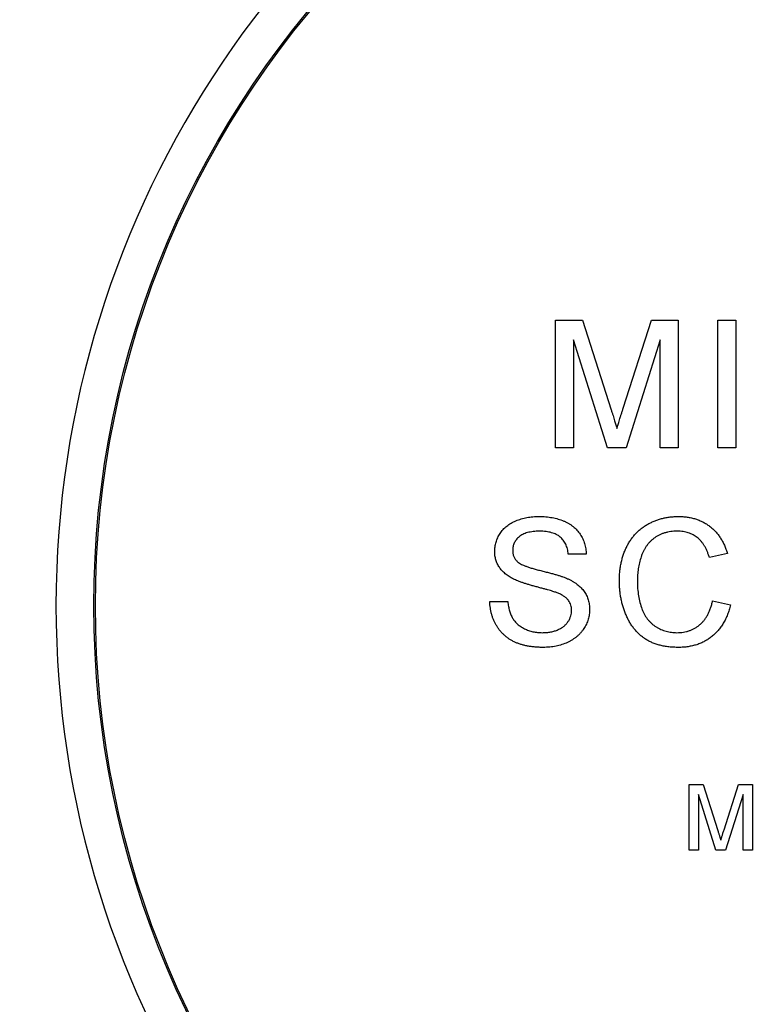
# Model space of a CAD drawing. Header units: inches. Extents: x 0.5 to 16.4, y 0.4 to 10.9.
# Tile 4 of 12: x 4 to 4.9, y 5.8 to 7. Entities that reach past the tile are written whole.
import ezdxf

# ---------------------------------------------------------------- set-up
doc = ezdxf.new("R2010")
doc.units = ezdxf.units.IN
doc.header["$MEASUREMENT"] = 0
doc.layers.add('OBJECT', color=1, linetype='Continuous')

msp = doc.modelspace()

# ---------------------------------------------------------------- linework, layer by layer
at = {"layer": 'OBJECT', "linetype": 'Continuous', "lineweight": 25}
for p, q in [((4.66649, 6.5057), (4.66649, 6.66749)), ((4.66649, 6.66749), (4.70081, 6.66749)), ((4.70081, 6.66749), (4.73698, 6.55396)), ((4.75221, 6.5559), (4.78802, 6.66749)), ((4.78802, 6.66749), (4.82205, 6.66749)), ((4.82205, 6.66749), (4.82205, 6.5057)), ((4.87225, 6.66749), (4.89506, 6.66749)), ((4.87225, 6.5057), (4.87225, 6.66749)), ((4.89506, 6.66749), (4.89506, 6.5057)), ((4.68931, 6.6426), (4.68931, 6.5057)), ((4.73222, 6.5057), (4.68931, 6.6426)), ((4.79924, 6.6426), (4.75607, 6.5057)), ((4.79924, 6.5057), (4.79924, 6.6426)), ((4.68931, 6.5057), (4.66649, 6.5057)), ((4.75607, 6.5057), (4.73222, 6.5057)), ((4.82205, 6.5057), (4.79924, 6.5057)), ((4.89506, 6.5057), (4.87225, 6.5057)), ((4.70549, 6.37096), (4.68267, 6.37096)), ((4.88428, 6.37164), (4.86146, 6.36674)), ((4.58311, 6.31081), (4.60593, 6.31081)), ((4.86561, 6.31191), (4.88843, 6.30659)), ((4.83588, 6.07904), (4.85355, 6.07904)), ((4.83588, 5.9957), (4.83588, 6.07904)), ((4.85355, 6.07904), (4.87218, 6.02056)), ((4.88003, 6.02156), (4.89848, 6.07904)), ((4.89848, 6.07904), (4.916, 6.07904)), ((4.916, 6.07904), (4.916, 5.9957)), ((4.86973, 5.9957), (4.84763, 6.06622)), ((4.84763, 6.06622), (4.84763, 5.9957)), ((4.90425, 6.06622), (4.88202, 5.9957)), ((4.90425, 5.9957), (4.90425, 6.06622)), ((4.84763, 5.9957), (4.83588, 5.9957)), ((4.88202, 5.9957), (4.86973, 5.9957)), ((4.916, 5.9957), (4.90425, 5.9957))]:
    msp.add_line(p, q, dxfattribs=at)
for radius in [1.182, 1.18]:
    msp.add_circle((5.26323, 6.3057), radius, dxfattribs=at)
for radius, start, end in [(1.6245, 29.46522, 270), (1.23, 43.74009, 316.25991)]:
    msp.add_arc((5.26323, 6.3057), radius, start, end, dxfattribs=at)
for points, knots in [([(4.73698, 6.55396), (4.73738, 6.55267), (4.73815, 6.55019), (4.73929, 6.54659), (4.74033, 6.54326), (4.74126, 6.54016), (4.74215, 6.53733), (4.74291, 6.53473), (4.74364, 6.53239), (4.74407, 6.53091), (4.74427, 6.5302)], [0, 0, 0, 0, 0.1625255, 0.3143149, 0.4549785, 0.5845192, 0.7045671, 0.813495, 0.9116813, 1, 1, 1, 1]), ([(4.74427, 6.5302), (4.7445, 6.53097), (4.74498, 6.5326), (4.74576, 6.53517), (4.74659, 6.53801), (4.74758, 6.54108), (4.74861, 6.54442), (4.7497, 6.54803), (4.75095, 6.55187), (4.75178, 6.55453), (4.75221, 6.5559)], [0, 0, 0, 0, 0.0892048, 0.1898335, 0.2992326, 0.4192609, 0.5492074, 0.6890744, 0.8395792, 1, 1, 1, 1]), ([(4.58933, 6.37436), (4.58941, 6.37637), (4.58956, 6.38035), (4.59092, 6.38621), (4.59309, 6.39184), (4.59556, 6.39631), (4.59796, 6.3997), (4.59996, 6.40213), (4.60219, 6.40438), (4.6046, 6.40648), (4.60723, 6.4084), (4.61001, 6.41021), (4.61304, 6.41176), (4.6173, 6.41374), (4.623, 6.41572), (4.63017, 6.41744), (4.63772, 6.41845), (4.64287, 6.41859), (4.6455, 6.41866)], [0, 0, 0, 0, 0.0749955, 0.1491654, 0.2236643, 0.300412, 0.3395705, 0.3789206, 0.4180957, 0.4582297, 0.4984267, 0.5397075, 0.582216, 0.6258238, 0.7154813, 0.8073841, 0.9016341, 1, 1, 1, 1]), ([(4.6455, 6.41866), (4.64837, 6.4186), (4.65398, 6.41847), (4.66212, 6.4174), (4.66971, 6.41557), (4.67566, 6.41351), (4.68006, 6.41144), (4.68319, 6.40981), (4.68609, 6.40794), (4.68879, 6.40591), (4.69133, 6.40373), (4.69362, 6.40134), (4.69577, 6.39883), (4.6983, 6.39523), (4.70103, 6.39046), (4.70339, 6.38428), (4.70501, 6.37775), (4.70533, 6.37325), (4.70549, 6.37096)], [0, 0, 0, 0, 0.1004751, 0.1956443, 0.2860834, 0.3729829, 0.4150257, 0.4560517, 0.4959387, 0.5355661, 0.5740871, 0.6125193, 0.651081, 0.6895131, 0.7662375, 0.8423504, 0.9199745, 1, 1, 1, 1]), ([(4.74738, 6.3369), (4.74742, 6.33895), (4.74749, 6.343), (4.7479, 6.34899), (4.74865, 6.35477), (4.74969, 6.36034), (4.75101, 6.36571), (4.75264, 6.37088), (4.75455, 6.37585), (4.75675, 6.38062), (4.75924, 6.38514), (4.76196, 6.38941), (4.76496, 6.39337), (4.76817, 6.39708), (4.77165, 6.4005), (4.77539, 6.40362), (4.77938, 6.40647), (4.7836, 6.40903), (4.78799, 6.41128), (4.79251, 6.41328), (4.79715, 6.41492), (4.80189, 6.41628), (4.80674, 6.41737), (4.8117, 6.41809), (4.81677, 6.41857), (4.82019, 6.41863), (4.82192, 6.41866)], [0, 0, 0, 0, 0.0494014, 0.0976048, 0.1442547, 0.1894721, 0.233915, 0.2772371, 0.3198588, 0.3619567, 0.4034858, 0.4439336, 0.4836492, 0.5228933, 0.5618584, 0.6007949, 0.6401043, 0.6796434, 0.7193998, 0.7588542, 0.7983155, 0.8378024, 0.8774686, 0.9176828, 0.9583929, 1, 1, 1, 1]), ([(4.82192, 6.41866), (4.82386, 6.41863), (4.82766, 6.41855), (4.83324, 6.41796), (4.83859, 6.41698), (4.84372, 6.41568), (4.84859, 6.41391), (4.85324, 6.4118), (4.85764, 6.40926), (4.8618, 6.40637), (4.86568, 6.40312), (4.86932, 6.39959), (4.87256, 6.39569), (4.87556, 6.39151), (4.87819, 6.38699), (4.88058, 6.38218), (4.88262, 6.37704), (4.88372, 6.37346), (4.88428, 6.37164)], [0, 0, 0, 0, 0.0686495, 0.1349374, 0.1988419, 0.2614093, 0.3225168, 0.3823769, 0.4424709, 0.5022278, 0.5621014, 0.6217316, 0.6818513, 0.7420492, 0.8039081, 0.8671622, 0.9323606, 1, 1, 1, 1]), ([(4.64641, 6.39999), (4.64497, 6.39998), (4.64218, 6.39996), (4.63816, 6.39958), (4.63443, 6.39906), (4.631, 6.39828), (4.62789, 6.39727), (4.62504, 6.3961), (4.62253, 6.39462), (4.62031, 6.39297), (4.6184, 6.39114), (4.61675, 6.38921), (4.61529, 6.38725), (4.61416, 6.38513), (4.61323, 6.38294), (4.61264, 6.38065), (4.61222, 6.37829), (4.61217, 6.37667), (4.61215, 6.37585)], [0, 0, 0, 0, 0.091511, 0.1771429, 0.2571085, 0.3311984, 0.4005923, 0.465625, 0.5269735, 0.5854431, 0.6413985, 0.6950442, 0.7467816, 0.7969589, 0.8475449, 0.8974385, 0.9476489, 1, 1, 1, 1]), ([(4.68267, 6.37096), (4.68253, 6.37212), (4.68224, 6.37438), (4.68154, 6.37766), (4.68055, 6.38071), (4.6794, 6.38355), (4.678, 6.38616), (4.67636, 6.38856), (4.67448, 6.39072), (4.67239, 6.3927), (4.67003, 6.39442), (4.66742, 6.39591), (4.66455, 6.39718), (4.66143, 6.39821), (4.65804, 6.39901), (4.6544, 6.3996), (4.65048, 6.39991), (4.64779, 6.39996), (4.64641, 6.39999)], [0, 0, 0, 0, 0.0671555, 0.1314033, 0.1927318, 0.2512527, 0.3077037, 0.3626989, 0.4177783, 0.4723044, 0.5278726, 0.58523, 0.6450566, 0.7079524, 0.7744343, 0.8449404, 0.9204036, 1, 1, 1, 1]), ([(4.82082, 6.39999), (4.81939, 6.39997), (4.81659, 6.39993), (4.81246, 6.39949), (4.8085, 6.39883), (4.80474, 6.39785), (4.80114, 6.39662), (4.79774, 6.39509), (4.79451, 6.3933), (4.79147, 6.39123), (4.78866, 6.38891), (4.786, 6.38646), (4.78362, 6.38376), (4.78143, 6.3809), (4.77949, 6.37783), (4.77774, 6.37459), (4.77619, 6.37116), (4.77451, 6.36634), (4.77279, 6.36012), (4.77131, 6.35252), (4.77036, 6.34479), (4.77025, 6.3396), (4.7702, 6.33699)], [0, 0, 0, 0, 0.0467628, 0.0919687, 0.1358044, 0.1782316, 0.2194414, 0.2601769, 0.3002796, 0.3405476, 0.3803112, 0.419642, 0.4590173, 0.498182, 0.5376702, 0.5779133, 0.6186488, 0.6607616, 0.7452992, 0.8297447, 0.9146021, 1, 1, 1, 1]), ([(4.86146, 6.36674), (4.86101, 6.36814), (4.86014, 6.37088), (4.85858, 6.37479), (4.8569, 6.37841), (4.85505, 6.38173), (4.85304, 6.38474), (4.8509, 6.38749), (4.84859, 6.38992), (4.84615, 6.39209), (4.84353, 6.39394), (4.84077, 6.39558), (4.83783, 6.39693), (4.83475, 6.39808), (4.83149, 6.39895), (4.82808, 6.39956), (4.8245, 6.39992), (4.82207, 6.39997), (4.82082, 6.39999)], [0, 0, 0, 0, 0.0772311, 0.1511652, 0.2207847, 0.2871495, 0.3506325, 0.4113068, 0.4699644, 0.5267072, 0.5824983, 0.6385087, 0.694918, 0.7524204, 0.811251, 0.8718561, 0.9346442, 1, 1, 1, 1]), ([(4.61322, 6.33939), (4.61131, 6.34042), (4.60764, 6.34241), (4.60269, 6.34596), (4.59852, 6.3499), (4.59515, 6.35422), (4.59251, 6.35885), (4.59073, 6.3638), (4.58951, 6.36899), (4.58939, 6.37255), (4.58933, 6.37436)], [0, 0, 0, 0, 0.14480524, 0.2795118, 0.40639392, 0.52750154, 0.64539329, 0.76188541, 0.87894207, 1, 1, 1, 1]), ([(4.61215, 6.37585), (4.61221, 6.37446), (4.61232, 6.37176), (4.61349, 6.36792), (4.61529, 6.36442), (4.61706, 6.36252), (4.61795, 6.36156)], [0, 0, 0, 0, 0.2627412, 0.5099565, 0.7533267, 1, 1, 1, 1]), ([(4.61795, 6.36156), (4.61851, 6.36108), (4.61976, 6.36002), (4.62207, 6.35862), (4.62493, 6.3572), (4.62837, 6.3558), (4.63238, 6.35438), (4.63695, 6.35292), (4.6421, 6.35147), (4.64767, 6.35008), (4.65329, 6.34868), (4.65864, 6.34728), (4.66355, 6.34596), (4.66801, 6.34467), (4.67204, 6.34341), (4.67561, 6.34217), (4.67875, 6.34102), (4.68067, 6.34022), (4.68157, 6.33984)], [0, 0, 0, 0, 0.03274322, 0.07240961, 0.11961149, 0.17467292, 0.23734509, 0.30835242, 0.38763005, 0.47478362, 0.56333232, 0.64513622, 0.72020253, 0.78913416, 0.85149707, 0.9073306, 0.95696868, 1, 1, 1, 1]), ([(4.66958, 6.32147), (4.66901, 6.3217), (4.66772, 6.32223), (4.66551, 6.32293), (4.66289, 6.32384), (4.6598, 6.32477), (4.65625, 6.32575), (4.65224, 6.32687), (4.64779, 6.32805), (4.64301, 6.32932), (4.63819, 6.3306), (4.63358, 6.33189), (4.62934, 6.33319), (4.62543, 6.33445), (4.62188, 6.33571), (4.61867, 6.33694), (4.6158, 6.33812), (4.61405, 6.33898), (4.61322, 6.33939)], [0, 0, 0, 0, 0.0312001, 0.0704867, 0.1172148, 0.1715755, 0.234122, 0.3039626, 0.3821556, 0.4676462, 0.5543354, 0.6350745, 0.7100367, 0.7790924, 0.8429656, 0.9010012, 0.9532463, 1, 1, 1, 1]), ([(4.68157, 6.33984), (4.68273, 6.33931), (4.68502, 6.33826), (4.68825, 6.33646), (4.69127, 6.33459), (4.69405, 6.33261), (4.69657, 6.3305), (4.69888, 6.32829), (4.70098, 6.32599), (4.70278, 6.32354), (4.70441, 6.32102), (4.70583, 6.31841), (4.70697, 6.31568), (4.70797, 6.31288), (4.70869, 6.30996), (4.70926, 6.30697), (4.70959, 6.30388), (4.70962, 6.30179), (4.70963, 6.30073)], [0, 0, 0, 0, 0.0749313, 0.1470776, 0.2163645, 0.2825027, 0.3466877, 0.4088356, 0.469262, 0.528432, 0.5870013, 0.6444164, 0.7021888, 0.7597672, 0.8184898, 0.8776328, 0.9380196, 1, 1, 1, 1]), ([(4.82238, 6.25273), (4.82028, 6.25276), (4.81618, 6.25282), (4.81017, 6.2533), (4.80445, 6.25415), (4.79904, 6.25531), (4.79392, 6.25676), (4.7891, 6.25857), (4.7846, 6.26075), (4.78038, 6.26323), (4.77645, 6.26604), (4.77274, 6.26911), (4.76931, 6.27253), (4.7661, 6.27621), (4.76318, 6.28021), (4.76042, 6.28446), (4.75798, 6.28905), (4.75575, 6.29389), (4.75379, 6.29893), (4.75206, 6.30407), (4.75065, 6.30933), (4.74943, 6.31465), (4.74855, 6.32009), (4.74785, 6.3256), (4.74746, 6.33122), (4.74741, 6.33499), (4.74738, 6.3369)], [0, 0, 0, 0, 0.0491959, 0.0962479, 0.1413486, 0.1846561, 0.2260587, 0.2661731, 0.3052898, 0.3432451, 0.3808773, 0.4184958, 0.4563188, 0.4942367, 0.5330235, 0.5724732, 0.6130788, 0.6549345, 0.6973968, 0.7398841, 0.7821948, 0.8250615, 0.8679875, 0.9114105, 0.9553719, 1, 1, 1, 1]), ([(4.7702, 6.33699), (4.77026, 6.33372), (4.77038, 6.32736), (4.77152, 6.31815), (4.77326, 6.30955), (4.77536, 6.30285), (4.77747, 6.2979), (4.77918, 6.29444), (4.78113, 6.29123), (4.78327, 6.28827), (4.78563, 6.28555), (4.78817, 6.28307), (4.79091, 6.2808), (4.79387, 6.27885), (4.79693, 6.27712), (4.80006, 6.27557), (4.80326, 6.27427), (4.80655, 6.27326), (4.80987, 6.27238), (4.81327, 6.27181), (4.81673, 6.27149), (4.81906, 6.27143), (4.82024, 6.2714)], [0, 0, 0, 0, 0.1053433, 0.2043755, 0.2980687, 0.3870699, 0.4297257, 0.4709012, 0.5111217, 0.5501788, 0.5883544, 0.626683, 0.6644517, 0.7025149, 0.7404812, 0.7776181, 0.814716, 0.8515265, 0.8880985, 0.9251117, 0.9621037, 1, 1, 1, 1]), ([(4.68682, 6.29963), (4.68676, 6.30079), (4.68666, 6.30308), (4.68596, 6.30641), (4.68464, 6.30945), (4.68292, 6.31234), (4.68054, 6.31498), (4.67752, 6.31742), (4.67381, 6.31962), (4.67104, 6.32083), (4.66958, 6.32147)], [0, 0, 0, 0, 0.1177675, 0.2301764, 0.339843, 0.4506253, 0.5669429, 0.6960213, 0.8394384, 1, 1, 1, 1]), ([(4.65088, 6.25273), (4.64912, 6.25274), (4.64567, 6.25277), (4.6406, 6.25312), (4.63574, 6.25362), (4.63109, 6.25436), (4.62668, 6.25533), (4.62249, 6.25651), (4.61849, 6.25785), (4.61472, 6.25944), (4.61117, 6.26128), (4.60779, 6.26327), (4.60463, 6.26552), (4.60169, 6.268), (4.59888, 6.27064), (4.59633, 6.27355), (4.59395, 6.27664), (4.59179, 6.27994), (4.58985, 6.2834), (4.58812, 6.28697), (4.58666, 6.29068), (4.58548, 6.2945), (4.58448, 6.29841), (4.58379, 6.30244), (4.58328, 6.30658), (4.58317, 6.30939), (4.58311, 6.31081)], [0, 0, 0, 0, 0.0524926, 0.1028255, 0.1513973, 0.1980331, 0.2428759, 0.2859992, 0.3278487, 0.3683946, 0.407852, 0.4468376, 0.485166, 0.5233414, 0.5616022, 0.5999199, 0.6384964, 0.6777906, 0.71729, 0.7566052, 0.7960679, 0.8358862, 0.8757137, 0.9162635, 0.9577597, 1, 1, 1, 1]), ([(4.60593, 6.31081), (4.60618, 6.30876), (4.60666, 6.30482), (4.60801, 6.29924), (4.60974, 6.29423), (4.6119, 6.28971), (4.61475, 6.28574), (4.61817, 6.28216), (4.62234, 6.27906), (4.62703, 6.27631), (4.63226, 6.27414), (4.63785, 6.27253), (4.64376, 6.27158), (4.64781, 6.27146), (4.64987, 6.2714)], [0, 0, 0, 0, 0.0937965, 0.1801881, 0.2603632, 0.3348467, 0.407093, 0.4814484, 0.5592709, 0.6422698, 0.7285859, 0.8159775, 0.9060351, 1, 1, 1, 1]), ([(4.82024, 6.2714), (4.82164, 6.27143), (4.82442, 6.27149), (4.82849, 6.272), (4.83242, 6.27275), (4.83615, 6.27391), (4.83974, 6.27533), (4.84315, 6.27708), (4.84638, 6.27918), (4.84946, 6.28157), (4.85234, 6.28429), (4.85498, 6.28732), (4.85735, 6.29067), (4.85955, 6.29428), (4.86139, 6.29828), (4.8631, 6.30252), (4.86453, 6.3071), (4.86524, 6.31028), (4.86561, 6.31191)], [0, 0, 0, 0, 0.0633359, 0.1251108, 0.1846884, 0.2432104, 0.300888, 0.3583701, 0.4157614, 0.4743866, 0.5339663, 0.5940076, 0.6550724, 0.71861, 0.7843748, 0.8529915, 0.9249004, 1, 1, 1, 1]), ([(4.88843, 6.30659), (4.88785, 6.30445), (4.88674, 6.30027), (4.88453, 6.29429), (4.88205, 6.28867), (4.87923, 6.28343), (4.87606, 6.27861), (4.87261, 6.27414), (4.86874, 6.27012), (4.86461, 6.26644), (4.86016, 6.2632), (4.85547, 6.26041), (4.85055, 6.25803), (4.84538, 6.25607), (4.83996, 6.2546), (4.83432, 6.25352), (4.82843, 6.25286), (4.82442, 6.25277), (4.82238, 6.25273)], [0, 0, 0, 0, 0.0715784, 0.1400162, 0.2061974, 0.2701561, 0.332001, 0.392755, 0.452579, 0.5122528, 0.5715323, 0.6301518, 0.6887692, 0.7481639, 0.8087034, 0.8702563, 0.9339, 1, 1, 1, 1]), ([(4.64987, 6.2714), (4.6517, 6.27143), (4.65527, 6.2715), (4.66043, 6.27229), (4.66528, 6.27341), (4.66974, 6.27512), (4.67379, 6.27718), (4.67731, 6.27968), (4.68031, 6.2825), (4.68266, 6.28571), (4.6845, 6.28907), (4.68586, 6.29253), (4.68667, 6.29607), (4.68677, 6.29844), (4.68682, 6.29963)], [0, 0, 0, 0, 0.1055839, 0.2058681, 0.3009467, 0.3930019, 0.4809485, 0.5628739, 0.6414613, 0.7177416, 0.7917718, 0.8627164, 0.9317768, 1, 1, 1, 1]), ([(4.70963, 6.30073), (4.70955, 6.29861), (4.70938, 6.29442), (4.70794, 6.28823), (4.70567, 6.28223), (4.70301, 6.27747), (4.7005, 6.27384), (4.69839, 6.27123), (4.69605, 6.26881), (4.69353, 6.26652), (4.69083, 6.26439), (4.68791, 6.26243), (4.6848, 6.26062), (4.68037, 6.25841), (4.67448, 6.2561), (4.66698, 6.25418), (4.65908, 6.25293), (4.65365, 6.2528), (4.65088, 6.25273)], [0, 0, 0, 0, 0.074816, 0.1485346, 0.2238723, 0.3012971, 0.3408936, 0.3803401, 0.4201266, 0.4599499, 0.5008312, 0.5419072, 0.5844388, 0.6280802, 0.7172667, 0.80786, 0.9019247, 1, 1, 1, 1]), ([(4.87218, 6.02056), (4.87239, 6.0199), (4.87279, 6.01862), (4.87337, 6.01677), (4.87391, 6.01505), (4.87439, 6.01345), (4.87484, 6.01199), (4.87524, 6.01065), (4.87561, 6.00945), (4.87584, 6.00868), (4.87594, 6.00832)], [0, 0, 0, 0, 0.1625255, 0.3143149, 0.4549785, 0.5845192, 0.7045671, 0.813495, 0.9116813, 1, 1, 1, 1]), ([(4.87594, 6.00832), (4.87606, 6.00872), (4.8763, 6.00956), (4.8767, 6.01088), (4.87713, 6.01234), (4.87764, 6.01392), (4.87818, 6.01564), (4.87873, 6.0175), (4.87938, 6.01948), (4.87981, 6.02085), (4.88003, 6.02156)], [0, 0, 0, 0, 0.0892048, 0.1898335, 0.2992326, 0.4192609, 0.5492074, 0.6890744, 0.8395792, 1, 1, 1, 1])]:
    msp.add_open_spline(points, degree=3, knots=knots, dxfattribs=at)

doc.saveas('drawing.dxf')
